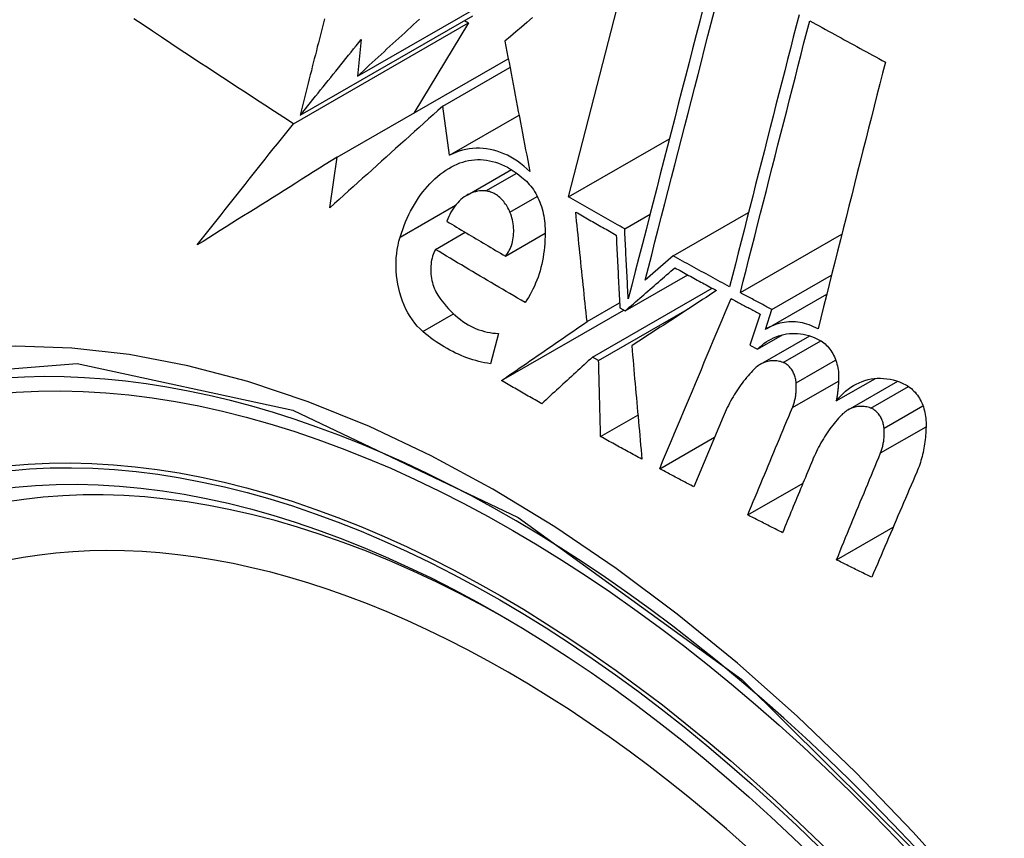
# Model space of a CAD drawing. Header units: inches. Extents: x 290.3 to 341.8, y 105.1 to 164.8.
# Tile 7 of 52: x 339.784 to 340.017, y 120.866 to 121.06. Entities that reach past the tile are written whole.
import ezdxf

# ---------------------------------------------------------------- set-up
doc = ezdxf.new("R2010")
doc.units = ezdxf.units.IN
doc.header["$MEASUREMENT"] = 0
doc.layers.add('Visible Edges(ANSI)', color=7, linetype='Continuous', lineweight=25)
doc.layers.add('Visible Tangent Edges(ANSI)', color=7, linetype='Continuous', lineweight=25)

msp = doc.modelspace()

# ---------------------------------------------------------------- linework, layer by layer
at = {"layer": 'Visible Edges(ANSI)'}
for p, q in [((339.91382, 121.0181), (339.93024, 121.08178)), ((339.86373, 121.04676), (339.90128, 121.06838)), ((339.85017, 121.03749), (339.89111, 121.06106)), ((339.84856, 121.03547), (339.8901, 121.05939)), ((339.8901, 121.05939), (339.87708, 121.03797)), ((339.88916, 121.05994), (339.8901, 121.05939)), ((339.86464, 121.05546), (339.86373, 121.04676)), ((339.85891, 121.02751), (339.89952, 121.0509)), ((339.88396, 121.0396), (339.89992, 121.04879)), ((339.88559, 121.02796), (339.88396, 121.0396)), ((339.88559, 121.02796), (339.90209, 121.03746)), ((339.91382, 121.0181), (339.93777, 121.03189)), ((339.8572, 121.0155), (339.85891, 121.02751)), ((339.88975, 121.0185), (339.90027, 121.02457)), ((339.93865, 121.00408), (339.95654, 121.01438)), ((339.92715, 121.0105), (339.93316, 121.01397)), ((339.88224, 121.00563), (339.8893, 121.00969)), ((339.89886, 121.00402), (339.90826, 121.00944)), ((339.9546, 120.99536), (339.97868, 121.00923)), ((339.93865, 121.00408), (339.93201, 120.99831)), ((339.92726, 120.99102), (339.94212, 120.99957)), ((339.96209, 120.99133), (339.97623, 120.99947)), ((339.91952, 120.98005), (339.94791, 120.9964)), ((339.96093, 120.98685), (339.97511, 120.99501)), ((339.89792, 120.97448), (339.92694, 120.9912)), ((339.91821, 120.98848), (339.92595, 120.99294)), ((339.92096, 120.97925), (339.94254, 120.99168)), ((339.92601, 120.99172), (339.92726, 120.99102)), ((339.96053, 120.98661), (339.96209, 120.99133)), ((339.95932, 120.99024), (339.95687, 120.98286)), ((339.89717, 120.98569), (339.89531, 120.97849)), ((339.95865, 120.98191), (339.96464, 120.98536)), ((339.95941, 120.97836), (339.97109, 120.98508)), ((339.95687, 120.98286), (339.95865, 120.98191)), ((339.92096, 120.97925), (339.91952, 120.98005)), ((339.97736, 120.96965), (339.98664, 120.97499)), ((339.98016, 120.9675), (339.99195, 120.9743)), ((339.92145, 120.96116), (339.9303, 120.96625)), ((339.95051, 120.96589), (339.94355, 120.94925)), ((339.93546, 120.95355), (339.94848, 120.96105)), ((339.95636, 120.94258), (339.96947, 120.95013)), ((339.97742, 120.93191), (339.99086, 120.93965))]:
    msp.add_line(p, q, dxfattribs=at)
at = {"layer": 'Visible Edges(ANSI)', "flags": 128}
for points in [[(339.94579, 121.06305), (339.94495, 121.05981), (339.94412, 121.05655), (339.94327, 121.05328), (339.94243, 121.05), (339.94158, 121.04671), (339.94073, 121.04341), (339.93988, 121.0401), (339.93903, 121.03679), (339.93818, 121.03347), (339.93732, 121.03015), (339.93647, 121.02682), (339.93561, 121.0235), (339.93476, 121.02018), (339.93391, 121.01686), (339.93306, 121.01355), (339.93221, 121.01024), (339.93136, 121.00694), (339.93051, 121.00366), (339.92967, 121.00038), (339.92883, 120.99711), (339.928, 120.99386)], [(339.93201, 120.99831), (339.93279, 121.00133), (339.93356, 121.00435), (339.93434, 121.00738), (339.93513, 121.01043), (339.93591, 121.01348), (339.93669, 121.01653), (339.93748, 121.01959), (339.93827, 121.02266), (339.93906, 121.02573), (339.93985, 121.0288), (339.94063, 121.03187), (339.94142, 121.03494), (339.94221, 121.038), (339.943, 121.04106), (339.94378, 121.04412), (339.94457, 121.04718), (339.94535, 121.05022), (339.94613, 121.05326), (339.94691, 121.05629), (339.94769, 121.0593), (339.94846, 121.06231)], [(339.96853, 121.06132), (339.96785, 121.05868), (339.96717, 121.05602), (339.96649, 121.05336), (339.96581, 121.05069), (339.96513, 121.04801), (339.96444, 121.04533), (339.96375, 121.04264), (339.96306, 121.03994), (339.96237, 121.03724), (339.96168, 121.03454), (339.96099, 121.03183), (339.9603, 121.02913), (339.95961, 121.02642), (339.95892, 121.02371), (339.95823, 121.021), (339.95754, 121.01829), (339.95684, 121.01558), (339.95616, 121.01288), (339.95547, 121.01017), (339.95478, 121.00748), (339.95409, 121.00478), (339.95341, 121.0021), (339.95273, 120.99942), (339.95205, 120.99674)], [(339.84856, 121.03547), (339.8463, 121.03693), (339.84404, 121.03838), (339.84179, 121.03984), (339.83954, 121.0413), (339.83729, 121.04276), (339.83505, 121.04422), (339.83281, 121.04569), (339.83058, 121.04715), (339.82835, 121.04862), (339.82612, 121.05009), (339.8239, 121.05156), (339.82169, 121.05303), (339.81947, 121.05451), (339.81727, 121.05598), (339.81506, 121.05745), (339.81287, 121.05893), (339.81068, 121.0604)], [(339.85588, 121.06039), (339.85564, 121.05944), (339.8554, 121.05849), (339.85517, 121.05753), (339.85493, 121.05658), (339.85469, 121.05563), (339.85445, 121.05467), (339.85421, 121.05372), (339.85398, 121.05276), (339.85374, 121.05181), (339.8535, 121.05085), (339.85326, 121.0499), (339.85302, 121.04894), (339.85279, 121.04799), (339.85255, 121.04703), (339.85231, 121.04608), (339.85207, 121.04512), (339.85183, 121.04417), (339.8516, 121.04321), (339.85136, 121.04226), (339.85112, 121.0413), (339.85089, 121.04035), (339.85065, 121.0394), (339.85041, 121.03844), (339.85017, 121.03749)], [(339.86373, 121.04676), (339.86443, 121.0474), (339.86513, 121.04804), (339.86583, 121.04869), (339.86653, 121.04933), (339.86723, 121.04998), (339.86793, 121.05062), (339.86863, 121.05127), (339.86933, 121.05191), (339.87004, 121.05256), (339.87074, 121.05321), (339.87144, 121.05385), (339.87214, 121.0545), (339.87285, 121.05514), (339.87355, 121.05579), (339.87426, 121.05644), (339.87496, 121.05708), (339.87566, 121.05773), (339.87637, 121.05838), (339.87707, 121.05902), (339.87778, 121.05967), (339.87848, 121.06031)], [(339.90528, 121.06065), (339.90396, 121.05953), (339.90265, 121.05842), (339.90134, 121.05731), (339.90003, 121.0562), (339.89873, 121.05509)], [(339.9546, 120.99536), (339.95528, 120.99804), (339.95596, 121.00072), (339.95664, 121.0034), (339.95733, 121.00609), (339.95801, 121.00879), (339.9587, 121.01149), (339.95939, 121.01419), (339.96008, 121.0169), (339.96077, 121.01961), (339.96146, 121.02232), (339.96215, 121.02503), (339.96284, 121.02774), (339.96353, 121.03044), (339.96422, 121.03315), (339.96491, 121.03585), (339.9656, 121.03855), (339.96628, 121.04125), (339.96697, 121.04394), (339.96766, 121.04662), (339.96834, 121.0493), (339.96902, 121.05197), (339.9697, 121.05463), (339.97038, 121.05728), (339.97106, 121.05992)], [(339.97106, 121.05992), (339.9718, 121.05951), (339.97255, 121.0591), (339.97329, 121.05869), (339.97404, 121.05828), (339.97478, 121.05787), (339.97553, 121.05746), (339.97628, 121.05705), (339.97702, 121.05664), (339.97777, 121.05623), (339.97852, 121.05582), (339.97927, 121.05541), (339.98001, 121.055), (339.98076, 121.05459), (339.98151, 121.05418), (339.98226, 121.05377), (339.98301, 121.05336), (339.98376, 121.05296), (339.98451, 121.05255), (339.98526, 121.05214), (339.986, 121.05173), (339.98675, 121.05132), (339.9875, 121.05092), (339.98825, 121.05051), (339.98901, 121.0501)], [(339.85017, 121.03749), (339.85077, 121.03824), (339.85137, 121.03898), (339.85197, 121.03973), (339.85257, 121.04048), (339.85317, 121.04123), (339.85378, 121.04198), (339.85438, 121.04273), (339.85498, 121.04347), (339.85558, 121.04422), (339.85618, 121.04497), (339.85679, 121.04572), (339.85739, 121.04647), (339.85799, 121.04722), (339.8586, 121.04797), (339.8592, 121.04872), (339.85981, 121.04947), (339.86041, 121.05022), (339.86101, 121.05097), (339.86162, 121.05172), (339.86222, 121.05247), (339.86283, 121.05322), (339.86343, 121.05396), (339.86404, 121.05471), (339.86464, 121.05546)], [(339.89873, 121.05509), (339.89897, 121.05382), (339.89921, 121.05255), (339.89945, 121.05127), (339.8997, 121.04999), (339.89994, 121.04871), (339.90018, 121.04742), (339.90043, 121.04614), (339.90067, 121.04485), (339.90092, 121.04356), (339.90117, 121.04226), (339.90141, 121.04097), (339.90166, 121.03967), (339.90191, 121.03838), (339.90216, 121.03708), (339.90241, 121.03578), (339.90265, 121.03448), (339.9029, 121.03319), (339.90315, 121.03189), (339.9034, 121.03059), (339.90365, 121.02929), (339.9039, 121.028), (339.90415, 121.0267), (339.90439, 121.02541), (339.90464, 121.02411)], [(339.98901, 121.0501), (339.98835, 121.0475), (339.98769, 121.0449), (339.98702, 121.04228), (339.98636, 121.03966), (339.9857, 121.03703), (339.98503, 121.03439), (339.98436, 121.03175), (339.98369, 121.02911), (339.98303, 121.02646), (339.98236, 121.02381), (339.98169, 121.02116), (339.98102, 121.0185), (339.98035, 121.01585), (339.97968, 121.01319), (339.97901, 121.01053), (339.97834, 121.00788), (339.97767, 121.00522), (339.97701, 121.00257), (339.97634, 120.99992), (339.97568, 120.99728), (339.97501, 120.99464), (339.97435, 120.992), (339.97369, 120.98937), (339.97303, 120.98674)], [(339.88396, 121.0396), (339.88284, 121.0386), (339.88173, 121.0376), (339.88061, 121.0366), (339.8795, 121.03559), (339.87838, 121.03459), (339.87726, 121.03358), (339.87614, 121.03258), (339.87502, 121.03157), (339.87391, 121.03057), (339.87279, 121.02956), (339.87167, 121.02855), (339.87055, 121.02755), (339.86943, 121.02654), (339.86831, 121.02553), (339.8672, 121.02453), (339.86608, 121.02352), (339.86496, 121.02251), (339.86385, 121.02151), (339.86274, 121.02051), (339.86163, 121.0195), (339.86052, 121.0185), (339.85941, 121.0175), (339.85831, 121.0165), (339.8572, 121.0155)], [(339.82572, 121.00668), (339.82666, 121.00787), (339.8276, 121.00907), (339.82854, 121.01026), (339.82948, 121.01146), (339.83042, 121.01266), (339.83137, 121.01386), (339.83232, 121.01506), (339.83327, 121.01626), (339.83422, 121.01746), (339.83517, 121.01866), (339.83612, 121.01986), (339.83707, 121.02106), (339.83803, 121.02227), (339.83898, 121.02347), (339.83994, 121.02467), (339.8409, 121.02587), (339.84185, 121.02707), (339.84281, 121.02828), (339.84377, 121.02948), (339.84473, 121.03068), (339.84569, 121.03188), (339.84664, 121.03308), (339.8476, 121.03428), (339.84856, 121.03547)], [(339.90464, 121.02411), (339.90393, 121.02479), (339.90319, 121.02542), (339.90244, 121.02601), (339.90168, 121.02656), (339.9009, 121.02707), (339.90011, 121.02754), (339.89931, 121.02796), (339.8985, 121.02833), (339.89768, 121.02866), (339.89686, 121.02895), (339.89603, 121.02918), (339.8952, 121.02937), (339.89437, 121.02951), (339.89354, 121.0296), (339.89271, 121.02965), (339.89189, 121.02964), (339.89107, 121.02959), (339.89026, 121.0295), (339.88945, 121.02935), (339.88866, 121.02916), (339.88788, 121.02893), (339.8871, 121.02865), (339.88634, 121.02832), (339.88559, 121.02796)], [(339.85891, 121.02751), (339.85751, 121.02663), (339.85611, 121.02576), (339.85472, 121.02488), (339.85332, 121.024), (339.85192, 121.02313), (339.85053, 121.02226), (339.84913, 121.02138), (339.84774, 121.02051), (339.84635, 121.01964), (339.84496, 121.01876), (339.84358, 121.01789), (339.84219, 121.01702), (339.84081, 121.01616), (339.83942, 121.01529), (339.83804, 121.01442), (339.83667, 121.01356), (339.83529, 121.01269), (339.83392, 121.01183), (339.83255, 121.01097), (339.83118, 121.01011), (339.82981, 121.00925), (339.82844, 121.00839), (339.82708, 121.00753), (339.82572, 121.00668)], [(339.88607, 121.02524), (339.88671, 121.02558), (339.88737, 121.02588), (339.88803, 121.02614), (339.88871, 121.02637), (339.8894, 121.02656), (339.89009, 121.02671), (339.89079, 121.02682), (339.8915, 121.0269), (339.89221, 121.02693), (339.89293, 121.02693), (339.89365, 121.02688), (339.89437, 121.0268), (339.89509, 121.02668), (339.89581, 121.02651), (339.89652, 121.02631), (339.89724, 121.02607), (339.89795, 121.02579), (339.89865, 121.02547), (339.89935, 121.02511), (339.90004, 121.02471), (339.90072, 121.02428), (339.90139, 121.02381), (339.90204, 121.02331), (339.90268, 121.02278)], [(339.87385, 121.00852), (339.87415, 121.00946), (339.87447, 121.01038), (339.8748, 121.01128), (339.87516, 121.01217), (339.87554, 121.01303), (339.87594, 121.01388), (339.87636, 121.01471), (339.87679, 121.01552), (339.87725, 121.01632), (339.87772, 121.01708), (339.87821, 121.01783), (339.87872, 121.01856), (339.87925, 121.01926), (339.87979, 121.01994), (339.88035, 121.02059), (339.88093, 121.02122), (339.88152, 121.02182), (339.88213, 121.0224), (339.88275, 121.02294), (339.88339, 121.02346), (339.88404, 121.02395), (339.8847, 121.02441), (339.88538, 121.02484), (339.88607, 121.02524)], [(339.90268, 121.02278), (339.90307, 121.02248), (339.90345, 121.02216), (339.90382, 121.02182), (339.90417, 121.02146), (339.90452, 121.02107), (339.90485, 121.02067), (339.90517, 121.02025), (339.90548, 121.01981), (339.90577, 121.01936), (339.90605, 121.01889), (339.90631, 121.0184), (339.90656, 121.0179), (339.90679, 121.01739), (339.907, 121.01687), (339.9072, 121.01634), (339.90738, 121.0158), (339.90755, 121.01525), (339.9077, 121.01469), (339.90783, 121.01413), (339.90794, 121.01356), (339.90803, 121.01299), (339.90811, 121.01242), (339.90817, 121.01185), (339.90821, 121.01127)], [(339.89419, 121.01949), (339.8937, 121.01952), (339.89322, 121.01952), (339.89273, 121.01949), (339.89225, 121.01942), (339.89177, 121.01932), (339.8913, 121.01919), (339.89084, 121.01903), (339.89039, 121.01884), (339.88995, 121.01862), (339.88951, 121.01837), (339.88909, 121.01809), (339.88868, 121.01778), (339.88829, 121.01745), (339.8879, 121.01709), (339.88753, 121.0167), (339.88718, 121.0163), (339.88684, 121.01587), (339.88652, 121.01541), (339.88621, 121.01494), (339.88592, 121.01445), (339.88565, 121.01394), (339.8854, 121.01341), (339.88516, 121.01286), (339.88494, 121.0123)], [(339.89993, 121.01445), (339.89978, 121.01479), (339.89962, 121.01513), (339.89944, 121.01546), (339.89926, 121.01578), (339.89907, 121.0161), (339.89887, 121.0164), (339.89866, 121.01669), (339.89844, 121.01697), (339.89822, 121.01724), (339.89798, 121.01749), (339.89774, 121.01773), (339.89749, 121.01796), (339.89724, 121.01818), (339.89698, 121.01838), (339.89672, 121.01856), (339.89645, 121.01873), (339.89617, 121.01888), (339.8959, 121.01902), (339.89562, 121.01914), (339.89533, 121.01925), (339.89505, 121.01933), (339.89477, 121.0194), (339.89448, 121.01946), (339.89419, 121.01949)], [(339.92715, 121.0105), (339.92659, 121.01082), (339.92604, 121.01113), (339.92548, 121.01145), (339.92492, 121.01176), (339.92436, 121.01208), (339.92381, 121.0124), (339.92325, 121.01271), (339.92269, 121.01303), (339.92214, 121.01334), (339.92158, 121.01366), (339.92102, 121.01398), (339.92047, 121.01429), (339.91991, 121.01461), (339.91936, 121.01492), (339.9188, 121.01524), (339.91825, 121.01556), (339.9177, 121.01588), (339.91714, 121.01619), (339.91659, 121.01651), (339.91603, 121.01683), (339.91548, 121.01714), (339.91493, 121.01746), (339.91437, 121.01778), (339.91382, 121.0181)], [(339.89886, 121.00402), (339.89911, 121.00433), (339.89935, 121.00467), (339.89957, 121.00502), (339.89977, 121.00538), (339.89995, 121.00577), (339.90012, 121.00617), (339.90027, 121.00658), (339.90041, 121.007), (339.90052, 121.00744), (339.90062, 121.00789), (339.9007, 121.00834), (339.90076, 121.00881), (339.9008, 121.00928), (339.90082, 121.00976), (339.90082, 121.01023), (339.9008, 121.01071), (339.90076, 121.01119), (339.9007, 121.01167), (339.90062, 121.01215), (339.90052, 121.01263), (339.9004, 121.01309), (339.90027, 121.01355), (339.90011, 121.014), (339.89993, 121.01445)], [(339.91821, 120.98848), (339.9181, 120.98956), (339.91798, 120.99065), (339.91787, 120.99173), (339.91776, 120.99282), (339.91764, 120.99391), (339.91753, 120.99499), (339.91742, 120.99608), (339.91731, 120.99717), (339.9172, 120.99825), (339.91708, 120.99934), (339.91697, 121.00043), (339.91686, 121.00151), (339.91675, 121.0026), (339.91664, 121.00369), (339.91653, 121.00477), (339.91641, 121.00585), (339.9163, 121.00694), (339.91619, 121.00802), (339.91608, 121.0091), (339.91597, 121.01018), (339.91586, 121.01126), (339.91575, 121.01234), (339.91564, 121.01342), (339.91553, 121.0145)], [(339.91553, 121.0145), (339.91593, 121.01427), (339.91633, 121.01404), (339.91673, 121.01381), (339.91713, 121.01358), (339.91753, 121.01335), (339.91793, 121.01313), (339.91833, 121.0129), (339.91873, 121.01267), (339.91913, 121.01244), (339.91953, 121.01221), (339.91993, 121.01199), (339.92033, 121.01176), (339.92073, 121.01153), (339.92113, 121.0113), (339.92153, 121.01108), (339.92193, 121.01085), (339.92233, 121.01062), (339.92273, 121.01039), (339.92313, 121.01017), (339.92353, 121.00994), (339.92393, 121.00971), (339.92433, 121.00948), (339.92473, 121.00926), (339.92514, 121.00903)], [(339.88494, 121.0123), (339.88552, 121.01195), (339.8861, 121.0116), (339.88667, 121.01126), (339.88725, 121.01091), (339.88783, 121.01056), (339.88841, 121.01022), (339.88899, 121.00987), (339.88957, 121.00953), (339.89014, 121.00918), (339.89072, 121.00884), (339.8913, 121.00849), (339.89188, 121.00815), (339.89246, 121.0078), (339.89304, 121.00746), (339.89362, 121.00711), (339.8942, 121.00677), (339.89479, 121.00643), (339.89537, 121.00608), (339.89595, 121.00574), (339.89653, 121.0054), (339.89711, 121.00505), (339.8977, 121.00471), (339.89828, 121.00437), (339.89886, 121.00402)], [(339.90821, 121.01127), (339.90825, 121.01042), (339.90826, 121.00957), (339.90826, 121.00872), (339.90823, 121.00787), (339.90818, 121.00703), (339.90812, 121.00619), (339.90803, 121.00536), (339.90792, 121.00454), (339.90779, 121.00372), (339.90764, 121.00291), (339.90746, 121.00212), (339.90727, 121.00133), (339.90706, 121.00056), (339.90683, 120.99979), (339.90658, 120.99905), (339.90631, 120.99831), (339.90602, 120.99759), (339.90572, 120.99689), (339.90539, 120.9962), (339.90505, 120.99553), (339.90469, 120.99488), (339.90431, 120.99424), (339.90392, 120.99363), (339.90351, 120.99303)], [(339.928, 120.99386), (339.92796, 120.99456), (339.92792, 120.99525), (339.92789, 120.99594), (339.92785, 120.99664), (339.92782, 120.99733), (339.92778, 120.99803), (339.92775, 120.99872), (339.92771, 120.99941), (339.92768, 121.00011), (339.92764, 121.0008), (339.9276, 121.0015), (339.92757, 121.00219), (339.92753, 121.00288), (339.9275, 121.00358), (339.92746, 121.00427), (339.92743, 121.00496), (339.92739, 121.00566), (339.92736, 121.00635), (339.92732, 121.00704), (339.92729, 121.00774), (339.92726, 121.00843), (339.92722, 121.00912), (339.92719, 121.00981), (339.92715, 121.0105)], [(339.87924, 120.98612), (339.87858, 120.98674), (339.87794, 120.9874), (339.87733, 120.98812), (339.87676, 120.98889), (339.87622, 120.9897), (339.87571, 120.99055), (339.87525, 120.99145), (339.87482, 120.99237), (339.87443, 120.99332), (339.87409, 120.9943), (339.87379, 120.9953), (339.87353, 120.99632), (339.87332, 120.99735), (339.87315, 120.99838), (339.87302, 120.99943), (339.87294, 121.00048), (339.8729, 121.00152), (339.8729, 121.00257), (339.87295, 121.0036), (339.87305, 121.00462), (339.87318, 121.00562), (339.87336, 121.00661), (339.87359, 121.00758), (339.87385, 121.00852)], [(339.92514, 121.00903), (339.92517, 121.00831), (339.92521, 121.00759), (339.92524, 121.00687), (339.92528, 121.00615), (339.92531, 121.00543), (339.92535, 121.00471), (339.92539, 121.00399), (339.92542, 121.00327), (339.92546, 121.00255), (339.9255, 121.00183), (339.92553, 121.0011), (339.92557, 121.00038), (339.9256, 120.99966), (339.92564, 120.99894), (339.92568, 120.99822), (339.92571, 120.99749), (339.92575, 120.99677), (339.92579, 120.99605), (339.92582, 120.99533), (339.92586, 120.99461), (339.9259, 120.99389), (339.92593, 120.99316), (339.92597, 120.99244), (339.92601, 120.99172)], [(339.88224, 121.00563), (339.88205, 121.00524), (339.88187, 121.00484), (339.88171, 121.00442), (339.88157, 121.00399), (339.88145, 121.00355), (339.88134, 121.0031), (339.88126, 121.00263), (339.88119, 121.00216), (339.88115, 121.00168), (339.88112, 121.0012), (339.88112, 121.00071), (339.88113, 121.00022), (339.88117, 120.99973), (339.88122, 120.99924), (339.8813, 120.99875), (339.88139, 120.99827), (339.88151, 120.99779), (339.88164, 120.99732), (339.8818, 120.99686), (339.88197, 120.99641), (339.88216, 120.99597), (339.88237, 120.99555), (339.8826, 120.99514), (339.88284, 120.99474)], [(339.90351, 120.99303), (339.90261, 120.99355), (339.90172, 120.99407), (339.90082, 120.99459), (339.89993, 120.99512), (339.89904, 120.99564), (339.89815, 120.99616), (339.89726, 120.99668), (339.89637, 120.9972), (339.89548, 120.99773), (339.89459, 120.99825), (339.8937, 120.99877), (339.89282, 120.9993), (339.89193, 120.99982), (339.89104, 121.00035), (339.89016, 121.00088), (339.88928, 121.0014), (339.88839, 121.00193), (339.88751, 121.00246), (339.88663, 121.00298), (339.88575, 121.00351), (339.88487, 121.00404), (339.88399, 121.00457), (339.88312, 121.0051), (339.88224, 121.00563)], [(339.95205, 120.99674), (339.95149, 120.99705), (339.95093, 120.99735), (339.95037, 120.99766), (339.94981, 120.99796), (339.94925, 120.99827), (339.94869, 120.99857), (339.94813, 120.99888), (339.94757, 120.99918), (339.94701, 120.99949), (339.94645, 120.99979), (339.94589, 121.0001), (339.94534, 121.0004), (339.94478, 121.00071), (339.94422, 121.00101), (339.94366, 121.00132), (339.9431, 121.00163), (339.94255, 121.00193), (339.94199, 121.00224), (339.94143, 121.00255), (339.94088, 121.00285), (339.94032, 121.00316), (339.93976, 121.00347), (339.93921, 121.00378), (339.93865, 121.00408)], [(339.92726, 120.99102), (339.92776, 120.99145), (339.92825, 120.99187), (339.92874, 120.9923), (339.92923, 120.99273), (339.92973, 120.99316), (339.93022, 120.99359), (339.93071, 120.99402), (339.9312, 120.99444), (339.9317, 120.99487), (339.93219, 120.9953), (339.93268, 120.99573), (339.93317, 120.99616), (339.93366, 120.99658), (339.93416, 120.99701), (339.93465, 120.99744), (339.93514, 120.99787), (339.93563, 120.99829), (339.93612, 120.99872), (339.93661, 120.99914), (339.9371, 120.99957), (339.93759, 120.99999), (339.93807, 121.00042), (339.93856, 121.00084), (339.93905, 121.00126)], [(339.93905, 121.00126), (339.93946, 121.00104), (339.93987, 121.00081), (339.94028, 121.00058), (339.94069, 121.00036), (339.9411, 121.00013), (339.94151, 120.99991), (339.94192, 120.99968), (339.94233, 120.99945), (339.94274, 120.99923), (339.94315, 120.999), (339.94357, 120.99878), (339.94398, 120.99855), (339.94439, 120.99833), (339.9448, 120.9981), (339.94521, 120.99788), (339.94562, 120.99765), (339.94603, 120.99742), (339.94645, 120.9972), (339.94686, 120.99698), (339.94727, 120.99675), (339.94768, 120.99653), (339.94809, 120.9963), (339.94851, 120.99608), (339.94892, 120.99585)], [(339.94892, 120.99585), (339.9481, 120.99532), (339.94728, 120.99478), (339.94645, 120.99424), (339.94563, 120.9937), (339.9448, 120.99316), (339.94397, 120.99261), (339.94313, 120.99207), (339.9423, 120.99152), (339.94146, 120.99097), (339.94062, 120.99042), (339.93978, 120.98987), (339.93894, 120.98932), (339.9381, 120.98877), (339.93726, 120.98822), (339.93641, 120.98767), (339.93557, 120.98712), (339.93473, 120.98657), (339.93388, 120.98601), (339.93304, 120.98546), (339.9322, 120.98491), (339.93135, 120.98436), (339.93051, 120.98381), (339.92967, 120.98326), (339.92883, 120.98271)], [(339.88284, 120.99474), (339.88331, 120.99406), (339.88379, 120.9934), (339.88429, 120.99276), (339.8848, 120.99214), (339.88533, 120.99154), (339.88587, 120.99097), (339.88643, 120.99043), (339.887, 120.98991), (339.88758, 120.98942), (339.88817, 120.98896), (339.88877, 120.98852), (339.88938, 120.98812), (339.89001, 120.98774), (339.89064, 120.9874), (339.89127, 120.98708), (339.89192, 120.9868), (339.89256, 120.98655), (339.89322, 120.98633), (339.89387, 120.98614), (339.89453, 120.98598), (339.89519, 120.98586), (339.89585, 120.98577), (339.89651, 120.98571), (339.89717, 120.98569)], [(339.93546, 120.95355), (339.93616, 120.95523), (339.93687, 120.95691), (339.93757, 120.95859), (339.93828, 120.96028), (339.93898, 120.96196), (339.93969, 120.96365), (339.9404, 120.96533), (339.9411, 120.96702), (339.94181, 120.96871), (339.94252, 120.97039), (339.94323, 120.97208), (339.94393, 120.97377), (339.94464, 120.97546), (339.94535, 120.97714), (339.94605, 120.97883), (339.94676, 120.98052), (339.94747, 120.9822), (339.94817, 120.98389), (339.94888, 120.98557), (339.94958, 120.98725), (339.95029, 120.98893), (339.95099, 120.99061), (339.95169, 120.99229), (339.95239, 120.99397)], [(339.95239, 120.99397), (339.95268, 120.99381), (339.95297, 120.99365), (339.95326, 120.9935), (339.95355, 120.99334), (339.95384, 120.99319), (339.95412, 120.99303), (339.95441, 120.99288), (339.9547, 120.99272), (339.95499, 120.99257), (339.95528, 120.99241), (339.95557, 120.99225), (339.95585, 120.9921), (339.95614, 120.99194), (339.95643, 120.99179), (339.95672, 120.99163), (339.95701, 120.99148), (339.9573, 120.99132), (339.95759, 120.99117), (339.95788, 120.99101), (339.95816, 120.99086), (339.95845, 120.9907), (339.95874, 120.99055), (339.95903, 120.99039), (339.95932, 120.99024)], [(339.96209, 120.99133), (339.96178, 120.9915), (339.96147, 120.99167), (339.96116, 120.99184), (339.96084, 120.992), (339.96053, 120.99217), (339.96022, 120.99234), (339.9599, 120.99251), (339.95959, 120.99267), (339.95928, 120.99284), (339.95897, 120.99301), (339.95865, 120.99318), (339.95834, 120.99334), (339.95803, 120.99351), (339.95772, 120.99368), (339.9574, 120.99385), (339.95709, 120.99402), (339.95678, 120.99418), (339.95647, 120.99435), (339.95616, 120.99452), (339.95584, 120.99469), (339.95553, 120.99486), (339.95522, 120.99503), (339.95491, 120.99519), (339.9546, 120.99536)], [(339.89792, 120.97448), (339.89876, 120.97506), (339.8996, 120.97565), (339.90045, 120.97623), (339.90129, 120.97681), (339.90214, 120.9774), (339.90299, 120.97798), (339.90384, 120.97857), (339.90468, 120.97915), (339.90553, 120.97974), (339.90638, 120.98032), (339.90723, 120.98091), (339.90808, 120.98149), (339.90893, 120.98208), (339.90977, 120.98266), (339.91062, 120.98325), (339.91147, 120.98383), (339.91231, 120.98442), (339.91316, 120.985), (339.914, 120.98558), (339.91485, 120.98616), (339.91569, 120.98674), (339.91653, 120.98732), (339.91737, 120.9879), (339.91821, 120.98848)], [(339.97303, 120.98674), (339.97251, 120.98702), (339.97199, 120.98727), (339.97146, 120.9875), (339.97092, 120.98771), (339.97039, 120.98789), (339.96985, 120.98804), (339.96931, 120.98817), (339.96877, 120.98827), (339.96823, 120.98835), (339.96769, 120.98841), (339.96715, 120.98844), (339.96661, 120.98844), (339.96608, 120.98842), (339.96554, 120.98837), (339.96501, 120.9883), (339.96449, 120.98821), (339.96397, 120.98809), (339.96346, 120.98795), (339.96295, 120.98778), (339.96245, 120.98759), (339.96196, 120.98738), (339.96147, 120.98714), (339.961, 120.98689), (339.96053, 120.98661)], [(339.89531, 120.97849), (339.89461, 120.9786), (339.89391, 120.97872), (339.89321, 120.97887), (339.89251, 120.97904), (339.89181, 120.97922), (339.89112, 120.97942), (339.89042, 120.97964), (339.88973, 120.97988), (339.88904, 120.98014), (339.88836, 120.98042), (339.88768, 120.98071), (339.887, 120.98102), (339.88633, 120.98135), (339.88566, 120.9817), (339.88499, 120.98207), (339.88433, 120.98245), (339.88367, 120.98285), (339.88302, 120.98327), (339.88238, 120.9837), (339.88174, 120.98416), (339.8811, 120.98462), (339.88048, 120.98511), (339.87986, 120.98561), (339.87924, 120.98612)], [(339.95865, 120.98191), (339.95915, 120.98239), (339.95967, 120.98283), (339.9602, 120.98325), (339.96075, 120.98364), (339.96131, 120.98399), (339.96189, 120.98432), (339.96248, 120.98461), (339.96308, 120.98486), (339.96369, 120.98509), (339.96432, 120.98528), (339.96495, 120.98543), (339.96559, 120.98555), (339.96623, 120.98563), (339.96688, 120.98568), (339.96754, 120.98568), (339.96819, 120.98565), (339.96886, 120.98559), (339.96952, 120.98548), (339.97017, 120.98534), (339.97083, 120.98516), (339.97148, 120.98495), (339.97213, 120.9847), (339.97278, 120.98441), (339.97341, 120.98409)], [(339.97341, 120.98409), (339.97374, 120.98389), (339.97407, 120.98368), (339.97439, 120.98344), (339.97469, 120.98319), (339.97499, 120.98291), (339.97528, 120.98261), (339.97555, 120.9823), (339.97582, 120.98197), (339.97606, 120.98162), (339.9763, 120.98126), (339.97652, 120.98088), (339.97673, 120.98049), (339.97692, 120.98009), (339.9771, 120.97968), (339.97726, 120.97926), (339.9774, 120.97883), (339.97752, 120.97839), (339.97763, 120.97796), (339.97772, 120.97751), (339.9778, 120.97707), (339.97786, 120.97662), (339.97789, 120.97617), (339.97792, 120.97573), (339.97792, 120.97528)], [(339.92883, 120.98271), (339.92893, 120.98159), (339.92903, 120.98048), (339.92913, 120.97936), (339.92922, 120.97825), (339.92932, 120.97713), (339.92942, 120.97601), (339.92952, 120.97489), (339.92962, 120.97377), (339.92972, 120.97264), (339.92982, 120.97152), (339.92992, 120.9704), (339.93002, 120.96928), (339.93012, 120.96816), (339.93023, 120.96703), (339.93033, 120.96591), (339.93043, 120.96479), (339.93053, 120.96366), (339.93063, 120.96254), (339.93074, 120.96142), (339.93084, 120.9603), (339.93094, 120.95917), (339.93105, 120.95805), (339.93115, 120.95693), (339.93125, 120.95581)], [(339.91952, 120.98005), (339.91902, 120.97959), (339.91852, 120.97914), (339.91802, 120.97868), (339.91752, 120.97822), (339.91702, 120.97776), (339.91652, 120.9773), (339.91602, 120.97684), (339.91552, 120.97638), (339.91501, 120.97592), (339.91451, 120.97546), (339.91401, 120.97499), (339.91351, 120.97453), (339.913, 120.97407), (339.9125, 120.97361), (339.912, 120.97315), (339.91149, 120.97268), (339.91099, 120.97222), (339.91049, 120.97176), (339.90998, 120.9713), (339.90948, 120.97084), (339.90898, 120.97037), (339.90848, 120.96991), (339.90797, 120.96945), (339.90747, 120.96899)], [(339.92145, 120.96116), (339.92143, 120.96191), (339.92141, 120.96267), (339.92139, 120.96342), (339.92137, 120.96418), (339.92134, 120.96493), (339.92132, 120.96569), (339.9213, 120.96644), (339.92128, 120.96719), (339.92126, 120.96795), (339.92124, 120.9687), (339.92122, 120.96946), (339.9212, 120.97021), (339.92118, 120.97097), (339.92116, 120.97172), (339.92114, 120.97248), (339.92112, 120.97323), (339.9211, 120.97398), (339.92108, 120.97474), (339.92106, 120.97549), (339.92104, 120.97624), (339.92102, 120.97699), (339.921, 120.97775), (339.92098, 120.9785), (339.92096, 120.97925)], [(339.96478, 120.97877), (339.96447, 120.97887), (339.96416, 120.97897), (339.96386, 120.97904), (339.96355, 120.9791), (339.96324, 120.97915), (339.96293, 120.97918), (339.96262, 120.97919), (339.96232, 120.97919), (339.96201, 120.97918), (339.96171, 120.97914), (339.96141, 120.9791), (339.96111, 120.97903), (339.96081, 120.97896), (339.96052, 120.97886), (339.96024, 120.97876), (339.95995, 120.97864), (339.95968, 120.9785), (339.9594, 120.97835), (339.95914, 120.97819), (339.95888, 120.97802), (339.95862, 120.97783), (339.95838, 120.97763), (339.95813, 120.97742), (339.9579, 120.97719)], [(339.9579, 120.97719), (339.95752, 120.97681), (339.95715, 120.97641), (339.95678, 120.97601), (339.95642, 120.9756), (339.95607, 120.97519), (339.95572, 120.97476), (339.95538, 120.97433), (339.95504, 120.97389), (339.95471, 120.97344), (339.95439, 120.97299), (339.95407, 120.97252), (339.95375, 120.97205), (339.95345, 120.97158), (339.95315, 120.97109), (339.95286, 120.9706), (339.95257, 120.97011), (339.95229, 120.9696), (339.95201, 120.96909), (339.95175, 120.96857), (339.95149, 120.96805), (339.95123, 120.96752), (339.95098, 120.96698), (339.95074, 120.96644), (339.95051, 120.96589)], [(339.96784, 120.97394), (339.96782, 120.9742), (339.96778, 120.97447), (339.96774, 120.97473), (339.96768, 120.97499), (339.96761, 120.97525), (339.96754, 120.97551), (339.96745, 120.97576), (339.96736, 120.97601), (339.96725, 120.97625), (339.96714, 120.97648), (339.96702, 120.97671), (339.96688, 120.97693), (339.96674, 120.97715), (339.9666, 120.97735), (339.96644, 120.97754), (339.96628, 120.97773), (339.96611, 120.9779), (339.96593, 120.97806), (339.96575, 120.97821), (339.96556, 120.97835), (339.96537, 120.97848), (339.96518, 120.97859), (339.96498, 120.97868), (339.96478, 120.97877)], [(339.90747, 120.96899), (339.90707, 120.96922), (339.90667, 120.96944), (339.90627, 120.96967), (339.90587, 120.9699), (339.90547, 120.97013), (339.90507, 120.97036), (339.90467, 120.97059), (339.90427, 120.97081), (339.90388, 120.97104), (339.90348, 120.97127), (339.90308, 120.9715), (339.90268, 120.97173), (339.90228, 120.97196), (339.90188, 120.97219), (339.90149, 120.97242), (339.90109, 120.97264), (339.90069, 120.97287), (339.9003, 120.9731), (339.8999, 120.97333), (339.8995, 120.97356), (339.89911, 120.97379), (339.89871, 120.97402), (339.89831, 120.97425), (339.89792, 120.97448)], [(339.97792, 120.97528), (339.97792, 120.97504), (339.97791, 120.9748), (339.97791, 120.97456), (339.9779, 120.97432), (339.97789, 120.97408), (339.97788, 120.97384), (339.97786, 120.97361), (339.97785, 120.97337), (339.97783, 120.97313), (339.97781, 120.9729), (339.97779, 120.97266), (339.97777, 120.97242), (339.97774, 120.97219), (339.97772, 120.97196), (339.97769, 120.97172), (339.97766, 120.97149), (339.97763, 120.97126), (339.9776, 120.97102), (339.97756, 120.97079), (339.97753, 120.97056), (339.97749, 120.97033), (339.97745, 120.9701), (339.97741, 120.96988), (339.97736, 120.96965)], [(339.97736, 120.96965), (339.97788, 120.97027), (339.97842, 120.97087), (339.97898, 120.97143), (339.97957, 120.97195), (339.98017, 120.97243), (339.9808, 120.97288), (339.98144, 120.97329), (339.9821, 120.97366), (339.98278, 120.97398), (339.98347, 120.97427), (339.98418, 120.97451), (339.9849, 120.9747), (339.98562, 120.97486), (339.98636, 120.97496), (339.9871, 120.97502), (339.98785, 120.97504), (339.98861, 120.975), (339.98937, 120.97492), (339.99013, 120.9748), (339.99088, 120.97462), (339.99164, 120.9744), (339.99238, 120.97414), (339.99313, 120.97382), (339.99386, 120.97347)], [(339.96696, 120.96806), (339.96705, 120.96828), (339.96713, 120.9685), (339.96721, 120.96872), (339.96729, 120.96895), (339.96736, 120.96918), (339.96742, 120.96942), (339.96749, 120.96965), (339.96754, 120.96989), (339.9676, 120.97013), (339.96765, 120.97038), (339.96769, 120.97062), (339.96773, 120.97087), (339.96777, 120.97112), (339.9678, 120.97137), (339.96782, 120.97162), (339.96784, 120.97188), (339.96786, 120.97213), (339.96787, 120.97239), (339.96788, 120.97264), (339.96788, 120.9729), (339.96788, 120.97316), (339.96787, 120.97342), (339.96786, 120.97368), (339.96784, 120.97394)], [(339.99386, 120.97347), (339.9942, 120.97327), (339.99454, 120.97306), (339.99486, 120.97283), (339.99518, 120.97257), (339.99549, 120.9723), (339.99579, 120.972), (339.99607, 120.97169), (339.99635, 120.97136), (339.99661, 120.97101), (339.99686, 120.97064), (339.99709, 120.97027), (339.99731, 120.96988), (339.99752, 120.96948), (339.99771, 120.96906), (339.99788, 120.96864), (339.99803, 120.96821), (339.99817, 120.96778), (339.99829, 120.96733), (339.9984, 120.96689), (339.99849, 120.96644), (339.99856, 120.96598), (339.99861, 120.96553), (339.99865, 120.96508), (339.99866, 120.96462)], [(339.95636, 120.94258), (339.9568, 120.94364), (339.95724, 120.9447), (339.95768, 120.94576), (339.95812, 120.94682), (339.95856, 120.94788), (339.95901, 120.94895), (339.95945, 120.95001), (339.95989, 120.95107), (339.96033, 120.95213), (339.96077, 120.9532), (339.96122, 120.95426), (339.96166, 120.95532), (339.9621, 120.95638), (339.96254, 120.95745), (339.96298, 120.95851), (339.96343, 120.95957), (339.96387, 120.96063), (339.96431, 120.9617), (339.96475, 120.96276), (339.96519, 120.96382), (339.96563, 120.96488), (339.96608, 120.96594), (339.96652, 120.967), (339.96696, 120.96806)], [(339.98556, 120.96794), (339.98525, 120.96805), (339.98494, 120.96814), (339.98463, 120.96821), (339.98432, 120.96827), (339.98401, 120.96831), (339.9837, 120.96834), (339.98339, 120.96835), (339.98308, 120.96835), (339.98277, 120.96833), (339.98247, 120.9683), (339.98216, 120.96825), (339.98186, 120.96819), (339.98157, 120.96811), (339.98128, 120.96801), (339.98099, 120.96791), (339.9807, 120.96778), (339.98043, 120.96765), (339.98015, 120.9675), (339.97989, 120.96734), (339.97963, 120.96716), (339.97937, 120.96697), (339.97912, 120.96677), (339.97888, 120.96656), (339.97865, 120.96634)], [(339.9887, 120.96315), (339.98867, 120.96342), (339.98863, 120.96368), (339.98859, 120.96394), (339.98853, 120.9642), (339.98846, 120.96446), (339.98838, 120.96472), (339.98829, 120.96497), (339.98819, 120.96521), (339.98808, 120.96545), (339.98797, 120.96569), (339.98784, 120.96591), (339.98771, 120.96613), (339.98756, 120.96634), (339.98741, 120.96655), (339.98725, 120.96674), (339.98708, 120.96692), (339.98691, 120.96709), (339.98673, 120.96725), (339.98655, 120.9674), (339.98636, 120.96754), (339.98616, 120.96766), (339.98597, 120.96777), (339.98577, 120.96786), (339.98556, 120.96794)], [(339.97865, 120.96634), (339.97828, 120.96594), (339.97791, 120.96555), (339.97756, 120.96514), (339.9772, 120.96472), (339.97686, 120.9643), (339.97652, 120.96387), (339.97618, 120.96344), (339.97585, 120.96299), (339.97553, 120.96254), (339.97521, 120.96208), (339.9749, 120.96161), (339.9746, 120.96114), (339.9743, 120.96066), (339.97401, 120.96017), (339.97373, 120.95968), (339.97345, 120.95918), (339.97318, 120.95867), (339.97291, 120.95816), (339.97266, 120.95764), (339.97241, 120.95712), (339.97216, 120.95659), (339.97192, 120.95605), (339.97169, 120.95551), (339.97147, 120.95496)], [(339.98786, 120.9573), (339.98795, 120.95752), (339.98803, 120.95774), (339.98811, 120.95796), (339.98818, 120.95819), (339.98825, 120.95842), (339.98832, 120.95865), (339.98838, 120.95889), (339.98844, 120.95912), (339.98849, 120.95936), (339.98853, 120.95961), (339.98858, 120.95985), (339.98862, 120.9601), (339.98865, 120.96035), (339.98868, 120.9606), (339.9887, 120.96085), (339.98872, 120.9611), (339.98873, 120.96135), (339.98874, 120.96161), (339.98875, 120.96186), (339.98875, 120.96212), (339.98874, 120.96238), (339.98873, 120.96264), (339.98872, 120.96289), (339.9887, 120.96315)], [(339.99866, 120.96462), (339.99867, 120.9641), (339.99867, 120.96357), (339.99865, 120.96304), (339.99863, 120.96252), (339.99861, 120.962), (339.99857, 120.96148), (339.99852, 120.96096), (339.99847, 120.96045), (339.99841, 120.95993), (339.99833, 120.95943), (339.99825, 120.95892), (339.99817, 120.95842), (339.99807, 120.95792), (339.99796, 120.95743), (339.99785, 120.95694), (339.99773, 120.95645), (339.9976, 120.95597), (339.99746, 120.9555), (339.99732, 120.95503), (339.99716, 120.95456), (339.997, 120.9541), (339.99683, 120.95364), (339.99665, 120.9532), (339.99647, 120.95275)], [(339.93125, 120.95581), (339.93084, 120.95603), (339.93043, 120.95625), (339.93002, 120.95648), (339.92961, 120.9567), (339.9292, 120.95692), (339.92879, 120.95714), (339.92839, 120.95737), (339.92798, 120.95759), (339.92757, 120.95781), (339.92716, 120.95803), (339.92675, 120.95826), (339.92634, 120.95848), (339.92593, 120.9587), (339.92552, 120.95892), (339.92512, 120.95915), (339.92471, 120.95937), (339.9243, 120.95959), (339.92389, 120.95982), (339.92349, 120.96004), (339.92308, 120.96026), (339.92267, 120.96049), (339.92227, 120.96071), (339.92186, 120.96094), (339.92145, 120.96116)], [(339.97742, 120.93191), (339.97786, 120.93297), (339.97829, 120.93402), (339.97872, 120.93508), (339.97916, 120.93614), (339.97959, 120.9372), (339.98003, 120.93826), (339.98046, 120.93931), (339.9809, 120.94037), (339.98133, 120.94143), (339.98177, 120.94249), (339.9822, 120.94355), (339.98264, 120.94461), (339.98307, 120.94567), (339.98351, 120.94673), (339.98395, 120.94778), (339.98438, 120.94884), (339.98482, 120.9499), (339.98525, 120.95096), (339.98569, 120.95202), (339.98612, 120.95307), (339.98656, 120.95413), (339.98699, 120.95519), (339.98743, 120.95624), (339.98786, 120.9573)], [(339.94355, 120.94925), (339.94321, 120.94943), (339.94287, 120.94961), (339.94254, 120.94979), (339.9422, 120.94996), (339.94186, 120.95014), (339.94152, 120.95032), (339.94118, 120.9505), (339.94085, 120.95068), (339.94051, 120.95086), (339.94017, 120.95104), (339.93983, 120.95122), (339.9395, 120.9514), (339.93916, 120.95158), (339.93882, 120.95175), (339.93849, 120.95193), (339.93815, 120.95211), (339.93781, 120.95229), (339.93748, 120.95247), (339.93714, 120.95265), (339.9368, 120.95283), (339.93647, 120.95301), (339.93613, 120.95319), (339.9358, 120.95337), (339.93546, 120.95355)], [(339.97147, 120.95496), (339.97118, 120.95427), (339.9709, 120.95358), (339.97061, 120.95289), (339.97032, 120.95219), (339.97004, 120.9515), (339.96975, 120.95081), (339.96946, 120.95012), (339.96918, 120.94943), (339.96889, 120.94874), (339.96861, 120.94805), (339.96832, 120.94735), (339.96803, 120.94666), (339.96775, 120.94597), (339.96746, 120.94528), (339.96717, 120.94459), (339.96689, 120.9439), (339.9666, 120.9432), (339.96631, 120.94251), (339.96603, 120.94182), (339.96574, 120.94113), (339.96546, 120.94044), (339.96517, 120.93975), (339.96488, 120.93905), (339.9646, 120.93836)], [(339.99647, 120.95275), (339.99602, 120.95171), (339.99558, 120.95067), (339.99513, 120.94963), (339.99469, 120.94859), (339.99424, 120.94755), (339.9938, 120.94651), (339.99335, 120.94547), (339.99291, 120.94443), (339.99246, 120.94339), (339.99201, 120.94235), (339.99157, 120.9413), (339.99112, 120.94026), (339.99068, 120.93922), (339.99023, 120.93818), (339.98979, 120.93714), (339.98934, 120.93609), (339.9889, 120.93505), (339.98845, 120.93401), (339.98801, 120.93297), (339.98756, 120.93193), (339.98712, 120.93089), (339.98667, 120.92985), (339.98623, 120.92881), (339.98578, 120.92777)], [(339.9646, 120.93836), (339.96425, 120.93854), (339.96391, 120.93871), (339.96356, 120.93889), (339.96322, 120.93906), (339.96288, 120.93924), (339.96253, 120.93941), (339.96219, 120.93959), (339.96185, 120.93976), (339.9615, 120.93994), (339.96116, 120.94012), (339.96082, 120.94029), (339.96047, 120.94047), (339.96013, 120.94064), (339.95979, 120.94082), (339.95944, 120.94099), (339.9591, 120.94117), (339.95876, 120.94135), (339.95841, 120.94152), (339.95807, 120.9417), (339.95773, 120.94187), (339.95739, 120.94205), (339.95704, 120.94223), (339.9567, 120.9424), (339.95636, 120.94258)], [(339.98578, 120.92777), (339.98543, 120.92794), (339.98509, 120.92811), (339.98474, 120.92828), (339.98439, 120.92846), (339.98404, 120.92863), (339.98369, 120.9288), (339.98334, 120.92897), (339.98299, 120.92914), (339.98264, 120.92932), (339.9823, 120.92949), (339.98195, 120.92966), (339.9816, 120.92984), (339.98125, 120.93001), (339.9809, 120.93018), (339.98055, 120.93035), (339.98021, 120.93053), (339.97986, 120.9307), (339.97951, 120.93087), (339.97916, 120.93104), (339.97881, 120.93122), (339.97847, 120.93139), (339.97812, 120.93156), (339.97777, 120.93174), (339.97742, 120.93191)]]:
    msp.add_lwpolyline(points, dxfattribs=at)
at = {"layer": 'Visible Edges(ANSI)'}
for centre, major_axis, start_param, end_param in [((340.00527, 120.15666), (-0.64835, 1.12588), 5.16346, 5.835982), ((339.90053, 120.65961), (0.15718, -0.27294), 2.362013, 7.062765)]:
    msp.add_ellipse(centre, major_axis=major_axis, ratio=0.578093, start_param=start_param, end_param=end_param, dxfattribs=at)
msp.add_ellipse((339.89705, 120.65761), major_axis=(-0.15963, 0.2772), ratio=0.578093, dxfattribs=at)
at = {"layer": 'Visible Tangent Edges(ANSI)'}
for p, q in [((339.89419, 121.01949), (339.90152, 121.02371)), ((339.89993, 121.01445), (339.90642, 121.01818)), ((339.87385, 121.00852), (339.88703, 121.01612)), ((339.87924, 120.98612), (339.88654, 120.99033)), ((339.96478, 120.97877), (339.97371, 120.98391)), ((339.96784, 120.97394), (339.97722, 120.97934)), ((339.96696, 120.96806), (339.9779, 120.97436)), ((339.98556, 120.96794), (339.9945, 120.97309)), ((339.9887, 120.96315), (339.99794, 120.96847)), ((339.98786, 120.9573), (339.99867, 120.96352))]:
    msp.add_line(p, q, dxfattribs=at)
at = {"layer": 'Visible Tangent Edges(ANSI)', "flags": 128}
for points in [[(340.00889, 120.85242), (339.99563, 120.86726), (339.98201, 120.88141), (339.9681, 120.89479), (339.95396, 120.90735), (339.93963, 120.91904), (339.92515, 120.92985), (339.91057, 120.93973), (339.8959, 120.94867), (339.88121, 120.95663), (339.86657, 120.96356), (339.85205, 120.96944), (339.83768, 120.97425), (339.82351, 120.97799), (339.80958, 120.98064), (339.79595, 120.98221), (339.78265, 120.98267), (339.76973, 120.98203), (339.75728, 120.98029), (339.74532, 120.97748), (339.73387, 120.97359)], [(339.64829, 120.82501), (339.65854, 120.8798), (339.6798, 120.92437), (339.71095, 120.95656), (339.75064, 120.97484), (339.79723, 120.97856), (339.84842, 120.96745), (339.90187, 120.942), (339.95492, 120.90347), (340.00536, 120.85347)]]:
    msp.add_lwpolyline(points, dxfattribs=at)
at = {"layer": 'Visible Tangent Edges(ANSI)'}
for centre, major_axis, start_param, end_param in [((339.89954, 120.65904), (-0.17285, 0.30015), 5.049711, 10.658253), ((339.89949, 120.65901), (-0.1503, 0.261), 4.099688, 6.899754)]:
    msp.add_ellipse(centre, major_axis=major_axis, ratio=0.578093, start_param=start_param, end_param=end_param, dxfattribs=at)
for centre, major_axis in [((339.90013, 120.65938), (0.17078, -0.29656)), ((339.89715, 120.65767), (-0.16238, 0.28198)), ((339.89705, 120.65761), (0.16178, -0.28094))]:
    msp.add_ellipse(centre, major_axis=major_axis, ratio=0.578093, dxfattribs=at)

doc.saveas('drawing.dxf')
